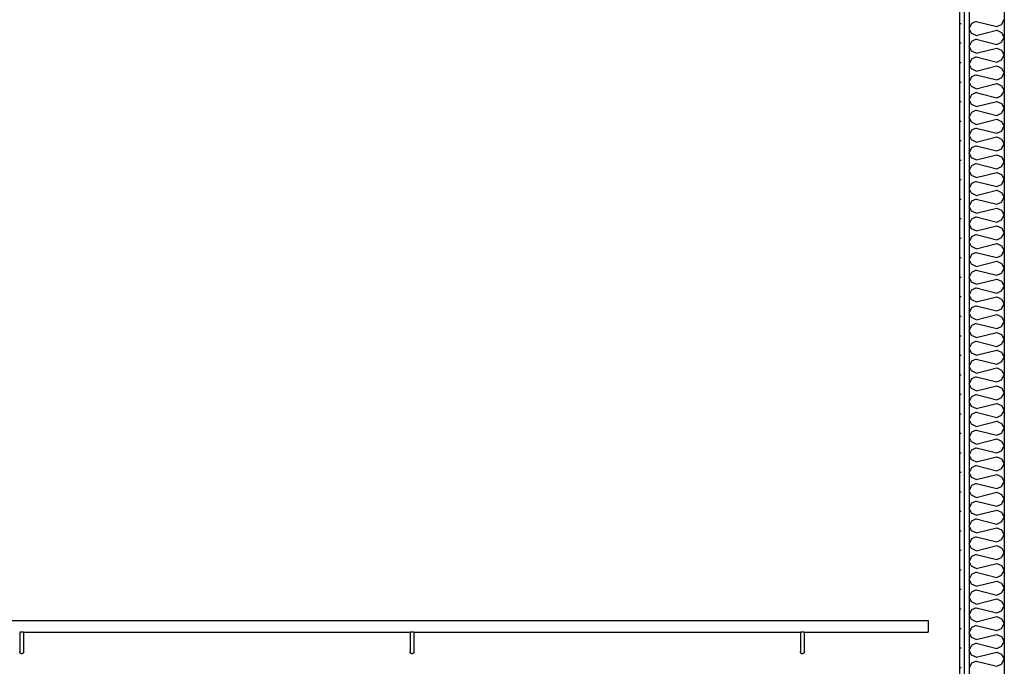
# Model space of a CAD drawing. Header units: millimetres. Extents: x -82116 to -57126, y -2070 to 13065.
# Tile 27 of 74: x -71346 to -68823, y 4603 to 6260. Entities that reach past the tile are written whole.
import ezdxf

# ---------------------------------------------------------------- set-up
doc = ezdxf.new("R2010")
doc.units = ezdxf.units.MM
doc.header["$LTSCALE"] = 0.5
doc.header["$MEASUREMENT"] = 0
doc.linetypes.add('PLINE', pattern=[0])
for name, color, linetype in [('242- Ikke-bærende innervegger', 7, 'Continuous'), ('242- Ikke-bærende innervegger (Skravur)', 7, 'Continuous'), ('287- Andre rekkverk_ håndlister og fendere(Nye konstruksjoner)', 7, 'Continuous'), ('832- Tekst bygning(Nye konstruksjoner)', 7, 'Continuous')]:
    doc.layers.add(name, color=color, linetype=linetype)
doc.dimstyles.new('GENERATED_STYLE__2', dxfattribs={"dimtxt": 0.18, "dimasz": 182.4, "dimexe": 0.18, "dimexo": 0.0625, "dimgap": 0, "dimtad": 0, "dimtih": 1, "dimtoh": 1, "dimdec": 4, "dimzin": 0, "dimdsep": 46, "dimcen": 0.09, "dimadec": 0, "dimazin": 0, "dimtfac": 1, "dimtdec": 4, "dimtmove": 0, "dimatfit": 3, "dimldrblk": 'ARROWHEAD_5', "dimfxl": 1, "dimtolj": 1, "dimtzin": 0, "dimarcsym": 0})
pattern_1 = [(270, (0, 0), (86.60254, 0), [0, -50]), (270, (43.3, -25), (86.60254, 0), [0, -50])]

# ---------------------------------------------------------------- blocks, each defined once
blk = doc.blocks.new('*X31')
at = {"layer": '242- Ikke-bærende innervegger (Skravur)', "linetype": 'PLINE'}
for p, q in [((-68830.1, 6247.6), (-68823.2, 6260)), ((-68907.3, 6249.7), (-68913.2, 6237.3)), ((-68907.3, 6224.8), (-68913.2, 6237.3)), ((-68895.1, 6255.2), (-68907.3, 6249.7)), ((-68895.1, 6255.2), (-68842.3, 6242)), ((-68895.1, 6219.3), (-68842.3, 6232.5)), ((-68842.3, 6242), (-68830.1, 6247.6)), ((-68842.3, 6232.5), (-68830.1, 6226.9)), ((-68895.1, 6219.3), (-68907.3, 6224.8)), ((-68895.1, 6209.7), (-68907.3, 6204.2)), ((-68895.1, 6209.7), (-68842.3, 6196.5)), ((-68830.1, 6226.9), (-68823.2, 6214.5)), ((-68830.1, 6202.1), (-68823.2, 6214.5)), ((-68907.3, 6204.2), (-68913.2, 6191.7)), ((-68907.3, 6179.3), (-68913.2, 6191.7)), ((-68895.1, 6173.7), (-68842.3, 6186.9)), ((-68842.3, 6196.5), (-68830.1, 6202.1)), ((-68842.3, 6186.9), (-68830.1, 6181.4)), ((-68830.1, 6181.4), (-68823.2, 6169)), ((-68907.3, 6158.6), (-68913.2, 6146.2)), ((-68895.1, 6173.7), (-68907.3, 6179.3)), ((-68895.1, 6164.2), (-68907.3, 6158.6)), ((-68895.1, 6164.2), (-68842.3, 6151)), ((-68842.3, 6151), (-68830.1, 6156.5)), ((-68830.1, 6156.5), (-68823.2, 6169)), ((-68907.3, 6133.8), (-68913.2, 6146.2)), ((-68895.1, 6128.2), (-68907.3, 6133.8)), ((-68895.1, 6128.2), (-68842.3, 6141.4)), ((-68842.3, 6141.4), (-68830.1, 6135.9)), ((-68830.1, 6135.9), (-68823.2, 6123.4)), ((-68907.3, 6113.1), (-68913.2, 6100.7)), ((-68895.1, 6118.7), (-68907.3, 6113.1)), ((-68895.1, 6118.7), (-68842.3, 6105.5)), ((-68842.3, 6105.5), (-68830.1, 6111)), ((-68830.1, 6111), (-68823.2, 6123.4)), ((-68907.3, 6088.2), (-68913.2, 6100.7)), ((-68895.1, 6082.7), (-68907.3, 6088.2)), ((-68895.1, 6082.7), (-68842.3, 6095.9)), ((-68842.3, 6095.9), (-68830.1, 6090.3)), ((-68830.1, 6090.3), (-68823.2, 6077.9)), ((-68895.1, 6073.1), (-68901.9, 6070)), ((-68895.1, 6073.1), (-68882.6, 6070)), ((-68827.6, 6070), (-68823.2, 6077.9))]:
    blk.add_line(p, q, dxfattribs=at)
blk = doc.blocks.new('*X36')
at = {"layer": '242- Ikke-bærende innervegger (Skravur)', "linetype": 'PLINE'}
for p, q in [((-68907.3, 6067.6), (-68913.2, 6055.1)), ((-68907.3, 6042.7), (-68913.2, 6055.1)), ((-68901.9, 6070), (-68907.3, 6067.6)), ((-68882.6, 6070), (-68842.3, 6059.9)), ((-68842.3, 6059.9), (-68830.1, 6065.5)), ((-68830.1, 6065.5), (-68827.6, 6070)), ((-68895.1, 6037.2), (-68907.3, 6042.7)), ((-68895.1, 6037.2), (-68842.3, 6050.4)), ((-68842.3, 6050.4), (-68830.1, 6044.8)), ((-68830.1, 6044.8), (-68823.2, 6032.4)), ((-68830.1, 6019.9), (-68823.2, 6032.4)), ((-68907.3, 6022), (-68913.2, 6009.6)), ((-68907.3, 5997.2), (-68913.2, 6009.6)), ((-68895.1, 6027.6), (-68907.3, 6022)), ((-68895.1, 6027.6), (-68842.3, 6014.4)), ((-68895.1, 5991.6), (-68842.3, 6004.8)), ((-68842.3, 6014.4), (-68830.1, 6019.9)), ((-68842.3, 6004.8), (-68830.1, 5999.3)), ((-68895.1, 5991.6), (-68907.3, 5997.2)), ((-68895.1, 5982.1), (-68907.3, 5976.5)), ((-68895.1, 5982.1), (-68842.3, 5968.9)), ((-68830.1, 5999.3), (-68823.2, 5986.9)), ((-68830.1, 5974.4), (-68823.2, 5986.9)), ((-68907.3, 5976.5), (-68913.2, 5964.1)), ((-68907.3, 5951.7), (-68913.2, 5964.1)), ((-68895.1, 5946.1), (-68842.3, 5959.3)), ((-68842.3, 5968.9), (-68830.1, 5974.4)), ((-68842.3, 5959.3), (-68830.1, 5953.8)), ((-68830.1, 5953.8), (-68823.2, 5941.3)), ((-68907.3, 5931), (-68913.2, 5918.6)), ((-68895.1, 5946.1), (-68907.3, 5951.7)), ((-68895.1, 5936.5), (-68907.3, 5931)), ((-68895.1, 5936.5), (-68842.3, 5923.3)), ((-68842.3, 5923.3), (-68830.1, 5928.9)), ((-68830.1, 5928.9), (-68823.2, 5941.3)), ((-68907.3, 5906.1), (-68913.2, 5918.6)), ((-68895.1, 5900.6), (-68907.3, 5906.1)), ((-68895.1, 5900.6), (-68842.3, 5913.8)), ((-68842.3, 5913.8), (-68830.1, 5908.2)), ((-68830.1, 5908.2), (-68823.2, 5895.8)), ((-68907.3, 5885.5), (-68913.2, 5873)), ((-68895.1, 5891), (-68907.3, 5885.5)), ((-68895.1, 5891), (-68842.3, 5877.8)), ((-68842.3, 5877.8), (-68830.1, 5883.4)), ((-68830.1, 5883.4), (-68823.2, 5895.8)), ((-68907.3, 5860.6), (-68913.2, 5873)), ((-68895.1, 5855.1), (-68907.3, 5860.6)), ((-68895.1, 5855.1), (-68842.3, 5868.3)), ((-68842.3, 5868.3), (-68830.1, 5862.7)), ((-68830.1, 5862.7), (-68823.2, 5850.3)), ((-68907.3, 5839.9), (-68913.2, 5827.5)), ((-68907.3, 5815.1), (-68913.2, 5827.5)), ((-68895.1, 5845.5), (-68907.3, 5839.9)), ((-68895.1, 5845.5), (-68842.3, 5832.3)), ((-68842.3, 5832.3), (-68830.1, 5837.8)), ((-68830.1, 5837.8), (-68823.2, 5850.3)), ((-68895.1, 5809.5), (-68907.3, 5815.1)), ((-68895.1, 5809.5), (-68842.3, 5822.7)), ((-68842.3, 5822.7), (-68830.1, 5817.2)), ((-68830.1, 5817.2), (-68823.2, 5804.7)), ((-68830.1, 5792.3), (-68823.2, 5804.7)), ((-68907.3, 5794.4), (-68913.2, 5782)), ((-68907.3, 5769.5), (-68913.2, 5782)), ((-68895.1, 5800), (-68907.3, 5794.4)), ((-68895.1, 5800), (-68842.3, 5786.8)), ((-68895.1, 5764), (-68842.3, 5777.2)), ((-68842.3, 5786.8), (-68830.1, 5792.3)), ((-68842.3, 5777.2), (-68830.1, 5771.6)), ((-68895.1, 5764), (-68907.3, 5769.5)), ((-68895.1, 5754.4), (-68907.3, 5748.9)), ((-68895.1, 5754.4), (-68842.3, 5741.2)), ((-68830.1, 5771.6), (-68823.2, 5759.2)), ((-68830.1, 5746.8), (-68823.2, 5759.2)), ((-68907.3, 5748.9), (-68913.2, 5736.5)), ((-68907.3, 5724), (-68913.2, 5736.5)), ((-68895.1, 5718.5), (-68842.3, 5731.7)), ((-68842.3, 5741.2), (-68830.1, 5746.8)), ((-68842.3, 5731.7), (-68830.1, 5726.1)), ((-68830.1, 5726.1), (-68823.2, 5713.7)), ((-68907.3, 5703.4), (-68913.2, 5690.9)), ((-68895.1, 5718.5), (-68907.3, 5724)), ((-68895.1, 5708.9), (-68907.3, 5703.4)), ((-68895.1, 5708.9), (-68842.3, 5695.7)), ((-68842.3, 5695.7), (-68830.1, 5701.3)), ((-68830.1, 5701.3), (-68823.2, 5713.7)), ((-68907.3, 5678.5), (-68913.2, 5690.9)), ((-68895.1, 5672.9), (-68907.3, 5678.5)), ((-68895.1, 5672.9), (-68842.3, 5686.1)), ((-68842.3, 5686.1), (-68830.1, 5680.6)), ((-68830.1, 5680.6), (-68823.2, 5668.2)), ((-68907.3, 5657.8), (-68913.2, 5645.4)), ((-68895.1, 5663.4), (-68907.3, 5657.8)), ((-68895.1, 5663.4), (-68842.3, 5650.2)), ((-68842.3, 5650.2), (-68830.1, 5655.7)), ((-68830.1, 5655.7), (-68823.2, 5668.2)), ((-68907.3, 5633), (-68913.2, 5645.4)), ((-68895.1, 5627.4), (-68907.3, 5633)), ((-68895.1, 5627.4), (-68842.3, 5640.6)), ((-68842.3, 5640.6), (-68830.1, 5635.1)), ((-68830.1, 5635.1), (-68823.2, 5622.6)), ((-68907.3, 5612.3), (-68913.2, 5599.9)), ((-68895.1, 5617.8), (-68907.3, 5612.3)), ((-68895.1, 5617.8), (-68842.3, 5604.7)), ((-68842.3, 5604.7), (-68830.1, 5610.2)), ((-68830.1, 5610.2), (-68823.2, 5622.6)), ((-68907.3, 5587.4), (-68913.2, 5599.9)), ((-68895.1, 5581.9), (-68907.3, 5587.4)), ((-68895.1, 5581.9), (-68842.3, 5595.1)), ((-68842.3, 5595.1), (-68830.1, 5589.5)), ((-68830.1, 5589.5), (-68823.2, 5577.1)), ((-68830.1, 5564.7), (-68823.2, 5577.1)), ((-68907.3, 5566.8), (-68913.2, 5554.3)), ((-68907.3, 5541.9), (-68913.2, 5554.3)), ((-68895.1, 5572.3), (-68907.3, 5566.8)), ((-68895.1, 5572.3), (-68842.3, 5559.1)), ((-68895.1, 5536.4), (-68842.3, 5549.6)), ((-68842.3, 5559.1), (-68830.1, 5564.7)), ((-68842.3, 5549.6), (-68830.1, 5544)), ((-68895.1, 5536.4), (-68907.3, 5541.9)), ((-68895.1, 5526.8), (-68907.3, 5521.2)), ((-68895.1, 5526.8), (-68842.3, 5513.6)), ((-68830.1, 5544), (-68823.2, 5531.6)), ((-68830.1, 5519.1), (-68823.2, 5531.6)), ((-68907.3, 5521.2), (-68913.2, 5508.8)), ((-68907.3, 5496.4), (-68913.2, 5508.8)), ((-68895.1, 5490.8), (-68842.3, 5504)), ((-68842.3, 5513.6), (-68830.1, 5519.1)), ((-68842.3, 5504), (-68830.1, 5498.5)), ((-68907.3, 5475.7), (-68913.2, 5463.3)), ((-68895.1, 5490.8), (-68907.3, 5496.4)), ((-68895.1, 5481.3), (-68907.3, 5475.7)), ((-68895.1, 5481.3), (-68842.3, 5468.1)), ((-68830.1, 5498.5), (-68823.2, 5486)), ((-68830.1, 5473.6), (-68823.2, 5486)), ((-68907.3, 5450.9), (-68913.2, 5463.3)), ((-68895.1, 5445.3), (-68907.3, 5450.9)), ((-68895.1, 5445.3), (-68842.3, 5458.5)), ((-68842.3, 5468.1), (-68830.1, 5473.6)), ((-68842.3, 5458.5), (-68830.1, 5453)), ((-68830.1, 5453), (-68823.2, 5440.5)), ((-68907.3, 5430.2), (-68913.2, 5417.8)), ((-68895.1, 5435.7), (-68907.3, 5430.2)), ((-68895.1, 5435.7), (-68842.3, 5422.5)), ((-68842.3, 5422.5), (-68830.1, 5428.1)), ((-68830.1, 5428.1), (-68823.2, 5440.5)), ((-68907.3, 5405.3), (-68913.2, 5417.8)), ((-68895.1, 5399.8), (-68907.3, 5405.3)), ((-68895.1, 5399.8), (-68842.3, 5413)), ((-68842.3, 5413), (-68830.1, 5407.4)), ((-68830.1, 5407.4), (-68823.2, 5395)), ((-68907.3, 5384.7), (-68913.2, 5372.2)), ((-68895.1, 5390.2), (-68907.3, 5384.7)), ((-68895.1, 5390.2), (-68842.3, 5377)), ((-68842.3, 5377), (-68830.1, 5382.6)), ((-68830.1, 5382.6), (-68823.2, 5395)), ((-68907.3, 5359.8), (-68913.2, 5372.2)), ((-68895.1, 5354.3), (-68907.3, 5359.8)), ((-68895.1, 5354.3), (-68842.3, 5367.4)), ((-68842.3, 5367.4), (-68830.1, 5361.9)), ((-68830.1, 5361.9), (-68823.2, 5349.5)), ((-68830.1, 5337), (-68823.2, 5349.5)), ((-68907.3, 5339.1), (-68913.2, 5326.7)), ((-68907.3, 5314.3), (-68913.2, 5326.7)), ((-68895.1, 5344.7), (-68907.3, 5339.1)), ((-68895.1, 5344.7), (-68842.3, 5331.5)), ((-68842.3, 5331.5), (-68830.1, 5337)), ((-68895.1, 5308.7), (-68907.3, 5314.3)), ((-68895.1, 5299.2), (-68907.3, 5293.6)), ((-68895.1, 5308.7), (-68842.3, 5321.9)), ((-68895.1, 5299.2), (-68842.3, 5286)), ((-68842.3, 5321.9), (-68830.1, 5316.4)), ((-68830.1, 5316.4), (-68823.2, 5303.9)), ((-68830.1, 5291.5), (-68823.2, 5303.9)), ((-68907.3, 5293.6), (-68913.2, 5281.2)), ((-68907.3, 5268.7), (-68913.2, 5281.2)), ((-68895.1, 5263.2), (-68842.3, 5276.4)), ((-68842.3, 5286), (-68830.1, 5291.5)), ((-68842.3, 5276.4), (-68830.1, 5270.8)), ((-68907.3, 5248.1), (-68913.2, 5235.6)), ((-68895.1, 5263.2), (-68907.3, 5268.7)), ((-68895.1, 5253.6), (-68907.3, 5248.1)), ((-68895.1, 5253.6), (-68842.3, 5240.4)), ((-68830.1, 5270.8), (-68823.2, 5258.4)), ((-68830.1, 5246), (-68823.2, 5258.4)), ((-68907.3, 5223.2), (-68913.2, 5235.6)), ((-68895.1, 5217.7), (-68907.3, 5223.2)), ((-68895.1, 5217.7), (-68842.3, 5230.9)), ((-68842.3, 5240.4), (-68830.1, 5246)), ((-68842.3, 5230.9), (-68830.1, 5225.3)), ((-68830.1, 5225.3), (-68823.2, 5212.9)), ((-68907.3, 5202.6), (-68913.2, 5190.1)), ((-68895.1, 5208.1), (-68907.3, 5202.6)), ((-68895.1, 5208.1), (-68842.3, 5194.9)), ((-68842.3, 5194.9), (-68830.1, 5200.5)), ((-68830.1, 5200.5), (-68823.2, 5212.9)), ((-68907.3, 5177.7), (-68913.2, 5190.1)), ((-68895.1, 5172.1), (-68907.3, 5177.7)), ((-68895.1, 5172.1), (-68842.3, 5185.3)), ((-68842.3, 5185.3), (-68830.1, 5179.8)), ((-68830.1, 5179.8), (-68823.2, 5167.4)), ((-68907.3, 5157), (-68913.2, 5144.6)), ((-68895.1, 5162.6), (-68907.3, 5157)), ((-68895.1, 5162.6), (-68842.3, 5149.4)), ((-68842.3, 5149.4), (-68830.1, 5154.9)), ((-68830.1, 5154.9), (-68823.2, 5167.4)), ((-68907.3, 5132.2), (-68913.2, 5144.6)), ((-68895.1, 5126.6), (-68907.3, 5132.2)), ((-68895.1, 5126.6), (-68842.3, 5139.8)), ((-68842.3, 5139.8), (-68830.1, 5134.3)), ((-68830.1, 5134.3), (-68823.2, 5121.8)), ((-68830.1, 5109.4), (-68823.2, 5121.8)), ((-68907.3, 5111.5), (-68913.2, 5099.1)), ((-68907.3, 5086.6), (-68913.2, 5099.1)), ((-68895.1, 5117), (-68907.3, 5111.5)), ((-68895.1, 5117), (-68842.3, 5103.8)), ((-68842.3, 5103.8), (-68830.1, 5109.4)), ((-68895.1, 5081.1), (-68907.3, 5086.6)), ((-68895.1, 5071.5), (-68907.3, 5066)), ((-68895.1, 5081.1), (-68842.3, 5094.3)), ((-68895.1, 5071.5), (-68842.3, 5058.3)), ((-68842.3, 5094.3), (-68830.1, 5088.7)), ((-68830.1, 5088.7), (-68823.2, 5076.3)), ((-68830.1, 5063.9), (-68823.2, 5076.3)), ((-68907.3, 5066), (-68913.2, 5053.5)), ((-68907.3, 5041.1), (-68913.2, 5053.5)), ((-68895.1, 5035.6), (-68842.3, 5048.8)), ((-68842.3, 5058.3), (-68830.1, 5063.9)), ((-68842.3, 5048.8), (-68830.1, 5043.2)), ((-68907.3, 5020.4), (-68913.2, 5008)), ((-68895.1, 5035.6), (-68907.3, 5041.1)), ((-68895.1, 5026), (-68907.3, 5020.4)), ((-68895.1, 5026), (-68842.3, 5012.8)), ((-68830.1, 5043.2), (-68823.2, 5030.8)), ((-68830.1, 5018.3), (-68823.2, 5030.8)), ((-68907.3, 4995.6), (-68913.2, 5008)), ((-68895.1, 4990), (-68907.3, 4995.6)), ((-68895.1, 4990), (-68842.3, 5003.2)), ((-68842.3, 5012.8), (-68830.1, 5018.3)), ((-68842.3, 5003.2), (-68830.1, 4997.7)), ((-68830.1, 4997.7), (-68823.2, 4985.2)), ((-68907.3, 4974.9), (-68913.2, 4962.5)), ((-68895.1, 4980.5), (-68907.3, 4974.9)), ((-68895.1, 4980.5), (-68842.3, 4967.3)), ((-68842.3, 4967.3), (-68830.1, 4972.8)), ((-68830.1, 4972.8), (-68823.2, 4985.2)), ((-68907.3, 4950.1), (-68913.2, 4962.5)), ((-68895.1, 4944.5), (-68907.3, 4950.1)), ((-68895.1, 4944.5), (-68842.3, 4957.7)), ((-68842.3, 4957.7), (-68830.1, 4952.2)), ((-68830.1, 4952.2), (-68823.2, 4939.7)), ((-68907.3, 4929.4), (-68913.2, 4917)), ((-68895.1, 4934.9), (-68907.3, 4929.4)), ((-68895.1, 4934.9), (-68842.3, 4921.7)), ((-68842.3, 4921.7), (-68830.1, 4927.3)), ((-68830.1, 4927.3), (-68823.2, 4939.7)), ((-68907.3, 4904.5), (-68913.2, 4917)), ((-68895.1, 4899), (-68907.3, 4904.5)), ((-68895.1, 4899), (-68842.3, 4912.2)), ((-68842.3, 4912.2), (-68830.1, 4906.6)), ((-68830.1, 4906.6), (-68823.2, 4894.2)), ((-68830.1, 4881.8), (-68823.2, 4894.2)), ((-68907.3, 4883.9), (-68913.2, 4871.4)), ((-68907.3, 4859), (-68913.2, 4871.4)), ((-68895.1, 4889.4), (-68907.3, 4883.9)), ((-68895.1, 4889.4), (-68842.3, 4876.2)), ((-68842.3, 4876.2), (-68830.1, 4881.8)), ((-68895.1, 4853.4), (-68907.3, 4859)), ((-68895.1, 4843.9), (-68907.3, 4838.3)), ((-68895.1, 4853.4), (-68842.3, 4866.6)), ((-68895.1, 4843.9), (-68842.3, 4830.7)), ((-68842.3, 4866.6), (-68830.1, 4861.1)), ((-68830.1, 4861.1), (-68823.2, 4848.7)), ((-68830.1, 4836.2), (-68823.2, 4848.7)), ((-68907.3, 4838.3), (-68913.2, 4825.9)), ((-68907.3, 4813.5), (-68913.2, 4825.9)), ((-68895.1, 4807.9), (-68842.3, 4821.1)), ((-68842.3, 4830.7), (-68830.1, 4836.2)), ((-68842.3, 4821.1), (-68830.1, 4815.6)), ((-68907.3, 4792.8), (-68913.2, 4780.4)), ((-68895.1, 4807.9), (-68907.3, 4813.5)), ((-68895.1, 4798.4), (-68907.3, 4792.8)), ((-68895.1, 4798.4), (-68842.3, 4785.2)), ((-68830.1, 4815.6), (-68823.2, 4803.1)), ((-68830.1, 4790.7), (-68823.2, 4803.1)), ((-68907.3, 4767.9), (-68913.2, 4780.4)), ((-68895.1, 4762.4), (-68907.3, 4767.9)), ((-68895.1, 4762.4), (-68842.3, 4775.6)), ((-68842.3, 4785.2), (-68830.1, 4790.7)), ((-68842.3, 4775.6), (-68830.1, 4770)), ((-68830.1, 4770), (-68823.2, 4757.6)), ((-68907.3, 4747.3), (-68913.2, 4734.8)), ((-68895.1, 4752.8), (-68907.3, 4747.3)), ((-68895.1, 4752.8), (-68842.3, 4739.6)), ((-68842.3, 4739.6), (-68830.1, 4745.2)), ((-68830.1, 4745.2), (-68823.2, 4757.6)), ((-68907.3, 4722.4), (-68913.2, 4734.8)), ((-68895.1, 4716.9), (-68907.3, 4722.4)), ((-68895.1, 4716.9), (-68842.3, 4730.1)), ((-68842.3, 4730.1), (-68830.1, 4724.5)), ((-68830.1, 4724.5), (-68823.2, 4712.1)), ((-68907.3, 4701.8), (-68913.2, 4689.3)), ((-68895.1, 4707.3), (-68907.3, 4701.8)), ((-68895.1, 4707.3), (-68842.3, 4694.1)), ((-68842.3, 4694.1), (-68830.1, 4699.7)), ((-68830.1, 4699.7), (-68823.2, 4712.1)), ((-68907.3, 4676.9), (-68913.2, 4689.3)), ((-68895.1, 4671.3), (-68907.3, 4676.9)), ((-68895.1, 4671.3), (-68842.3, 4684.5)), ((-68842.3, 4684.5), (-68830.1, 4679)), ((-68830.1, 4679), (-68823.2, 4666.6)), ((-68907.3, 4656.2), (-68913.2, 4643.8)), ((-68907.3, 4631.4), (-68913.2, 4643.8)), ((-68895.1, 4661.8), (-68907.3, 4656.2)), ((-68895.1, 4661.8), (-68842.3, 4648.6)), ((-68842.3, 4648.6), (-68830.1, 4654.1)), ((-68830.1, 4654.1), (-68823.2, 4666.6)), ((-68895.1, 4625.8), (-68907.3, 4631.4)), ((-68895.1, 4616.2), (-68907.3, 4610.7)), ((-68895.1, 4625.8), (-68842.3, 4639)), ((-68895.1, 4616.2), (-68842.3, 4603)), ((-68842.3, 4639), (-68830.1, 4633.5)), ((-68830.1, 4633.5), (-68823.2, 4621)), ((-68830.1, 4608.6), (-68823.2, 4621)), ((-68907.3, 4610.7), (-68913.2, 4598.3)), ((-68842.3, 4603), (-68830.1, 4608.6))]:
    blk.add_line(p, q, dxfattribs=at)
blk = doc.blocks.new('ARROWHEAD_5')
at = {"linetype": 'Continuous'}
blk.add_hatch(color=256, dxfattribs=at).paths.add_polyline_path([(-1, 0.2679), (0, 0), (-1, -0.2679)])
blk.add_line((0, 0), (-1, 0), dxfattribs=at)

msp = doc.modelspace()

# ---------------------------------------------------------------- hatches: boundary and pattern name
at = {"layer": '242- Ikke-bærende innervegger (Skravur)', "linetype": 'Continuous'}
h = msp.add_hatch(dxfattribs=at)
h.set_pattern_fill('Gips', color=256, style=0, pattern_type=2)
h.set_pattern_definition(pattern_1)
h.paths.add_polyline_path([(-68938.2, 8442.3), (-68938.2, 6070), (-68925.7, 6070), (-68925.7, 8443.9)])
h = msp.add_hatch(dxfattribs=at)
h.set_pattern_fill('Gips', color=256, style=0, pattern_type=2)
h.set_pattern_definition(pattern_1)
h.paths.add_polyline_path([(-68925.7, 8443.9), (-68925.7, 6070), (-68913.2, 6070), (-68913.2, 8445.6)])
h = msp.add_hatch(dxfattribs=at)
h.set_pattern_fill('Gips', color=256, style=0, pattern_type=2)
h.set_pattern_definition(pattern_1)
h.paths.add_polyline_path([(-68938.2, 3650), (-68925.7, 3650), (-68925.7, 6070), (-68938.2, 6070)])
h = msp.add_hatch(dxfattribs=at)
h.set_pattern_fill('Gips', color=256, style=0, pattern_type=2)
h.set_pattern_definition(pattern_1)
h.paths.add_polyline_path([(-68913.2, 6070), (-68925.7, 6070), (-68925.7, 3650), (-68913.2, 3650)])

# ---------------------------------------------------------------- linework, layer by layer
at = {"layer": '242- Ikke-bærende innervegger', "linetype": 'PLINE'}
for p, q in [((-68823.2, 8457.4), (-68823.2, 6070)), ((-68925.7, 8443.9), (-68925.7, 6070)), ((-68913.2, 8445.6), (-68913.2, 6070)), ((-68938.2, 8278.4), (-68938.2, 6070)), ((-68938.2, 6070), (-68938.2, 3820)), ((-68925.7, 6070), (-68925.7, 3650)), ((-68913.2, 6070), (-68913.2, 3650)), ((-68823.2, 6070), (-68823.2, 3650))]:
    msp.add_line(p, q, dxfattribs=at)
at = {"layer": '287- Andre rekkverk_ håndlister og fendere(Nye konstruksjoner)', "linetype": 'PLINE'}
for p, q in [((-77605.7, 4720), (-69018.2, 4720)), ((-69018.2, 4720), (-69018.2, 4719.8)), ((-69018.2, 4719.8), (-69018.2, 4719.1)), ((-69018.2, 4719.1), (-69018.2, 4718)), ((-69018.2, 4718), (-69018.2, 4716.5)), ((-69018.2, 4716.5), (-69018.2, 4714.6)), ((-69018.2, 4714.6), (-69018.2, 4712.5)), ((-69018.2, 4712.5), (-69018.2, 4710.1)), ((-69018.2, 4710.1), (-69018.2, 4707.6)), ((-69018.2, 4707.6), (-69018.2, 4705)), ((-69018.2, 4705), (-69018.2, 4702.4)), ((-69018.2, 4702.4), (-69018.2, 4699.9)), ((-69018.2, 4699.9), (-69018.2, 4697.5)), ((-69018.2, 4697.5), (-69018.2, 4695.4)), ((-69018.2, 4695.4), (-69018.2, 4693.5)), ((-69018.2, 4693.5), (-69018.2, 4692)), ((-69018.2, 4692), (-69018.2, 4690.9)), ((-71345.6, 4690), (-71345.7, 4690)), ((-71345.7, 4690), (-71345.7, 4670)), ((-71345.7, 4670), (-71345.7, 4664.8)), ((-71345.4, 4690), (-71345.6, 4690)), ((-71345, 4690), (-71345.4, 4690)), ((-71344.5, 4690), (-71345, 4690)), ((-71343.9, 4690), (-71344.5, 4690)), ((-71343.2, 4690), (-71343.9, 4690)), ((-71342.4, 4690), (-71343.2, 4690)), ((-71341.5, 4690), (-71342.4, 4690)), ((-71340.7, 4690), (-71341.5, 4690)), ((-71339.8, 4690), (-71340.7, 4690)), ((-71338.9, 4690), (-71339.8, 4690)), ((-71338.2, 4690), (-71338.9, 4690)), ((-71337.4, 4690), (-71338.2, 4690)), ((-71336.8, 4690), (-71337.4, 4690)), ((-71336.3, 4690), (-71336.8, 4690)), ((-71336, 4690), (-71336.3, 4690)), ((-71335.7, 4690), (-71336, 4690)), ((-71335.7, 4690), (-71335.7, 4690)), ((-71335.7, 4690), (-71335.7, 4670)), ((-71335.7, 4690), (-70345.7, 4690)), ((-71335.7, 4670), (-71335.7, 4664.8)), ((-70345.6, 4690), (-70345.7, 4690)), ((-70345.7, 4690), (-70345.7, 4670)), ((-70345.7, 4670), (-70345.7, 4664.8)), ((-70345.4, 4690), (-70345.6, 4690)), ((-70345, 4690), (-70345.4, 4690)), ((-70344.5, 4690), (-70345, 4690)), ((-70343.9, 4690), (-70344.5, 4690)), ((-70343.2, 4690), (-70343.9, 4690)), ((-70342.4, 4690), (-70343.2, 4690)), ((-70341.5, 4690), (-70342.4, 4690)), ((-70340.7, 4690), (-70341.5, 4690)), ((-70339.8, 4690), (-70340.7, 4690)), ((-70338.9, 4690), (-70339.8, 4690)), ((-70338.2, 4690), (-70338.9, 4690)), ((-70337.4, 4690), (-70338.2, 4690)), ((-70336.8, 4690), (-70337.4, 4690)), ((-70336.3, 4690), (-70336.8, 4690)), ((-70336, 4690), (-70336.3, 4690)), ((-70335.7, 4690), (-70336, 4690)), ((-70335.7, 4690), (-70335.7, 4690)), ((-70335.7, 4690), (-70335.7, 4670)), ((-70335.7, 4690), (-69345.7, 4690)), ((-70335.7, 4670), (-70335.7, 4664.8)), ((-69345.6, 4690), (-69345.7, 4690)), ((-69345.7, 4690), (-69345.7, 4670)), ((-69345.7, 4670), (-69345.7, 4664.8)), ((-69345.4, 4690), (-69345.6, 4690)), ((-69345, 4690), (-69345.4, 4690)), ((-69344.5, 4690), (-69345, 4690)), ((-69343.9, 4690), (-69344.5, 4690)), ((-69343.2, 4690), (-69343.9, 4690)), ((-69342.4, 4690), (-69343.2, 4690)), ((-69341.5, 4690), (-69342.4, 4690)), ((-69340.7, 4690), (-69341.5, 4690)), ((-69339.8, 4690), (-69340.7, 4690)), ((-69338.9, 4690), (-69339.8, 4690)), ((-69338.2, 4690), (-69338.9, 4690)), ((-69337.4, 4690), (-69338.2, 4690)), ((-69336.8, 4690), (-69337.4, 4690)), ((-69336.3, 4690), (-69336.8, 4690)), ((-69336, 4690), (-69336.3, 4690)), ((-69335.7, 4690), (-69336, 4690)), ((-69335.7, 4690), (-69335.7, 4690)), ((-69335.7, 4690), (-69335.7, 4670)), ((-69335.7, 4690), (-69018.2, 4690)), ((-69335.7, 4670), (-69335.7, 4664.8)), ((-69018.2, 4690.9), (-69018.2, 4690.2)), ((-69018.2, 4690.2), (-69018.2, 4690)), ((-71345.7, 4664.8), (-71345.7, 4659.7)), ((-71345.7, 4659.7), (-71345.7, 4655)), ((-71345.7, 4655), (-71345.7, 4650.7)), ((-71345.7, 4650.7), (-71345.7, 4647)), ((-71345.7, 4647), (-71345.7, 4644)), ((-71345.7, 4644), (-71345.7, 4641.8)), ((-71345.7, 4641.8), (-71345.7, 4640.5)), ((-71335.7, 4664.8), (-71335.7, 4659.7)), ((-71335.7, 4659.7), (-71335.7, 4655)), ((-71335.7, 4655), (-71335.7, 4650.7)), ((-71335.7, 4650.7), (-71335.7, 4647)), ((-71335.7, 4647), (-71335.7, 4644)), ((-71335.7, 4644), (-71335.7, 4641.8)), ((-71335.7, 4641.8), (-71335.7, 4640.5)), ((-70345.7, 4664.8), (-70345.7, 4659.7)), ((-70345.7, 4659.7), (-70345.7, 4655)), ((-70345.7, 4655), (-70345.7, 4650.7)), ((-70345.7, 4650.7), (-70345.7, 4647)), ((-70345.7, 4647), (-70345.7, 4644)), ((-70345.7, 4644), (-70345.7, 4641.8)), ((-70345.7, 4641.8), (-70345.7, 4640.5)), ((-70335.7, 4664.8), (-70335.7, 4659.7)), ((-70335.7, 4659.7), (-70335.7, 4655)), ((-70335.7, 4655), (-70335.7, 4650.7)), ((-70335.7, 4650.7), (-70335.7, 4647)), ((-70335.7, 4647), (-70335.7, 4644)), ((-70335.7, 4644), (-70335.7, 4641.8)), ((-70335.7, 4641.8), (-70335.7, 4640.5)), ((-69345.7, 4664.8), (-69345.7, 4659.7)), ((-69345.7, 4659.7), (-69345.7, 4655)), ((-69345.7, 4655), (-69345.7, 4650.7)), ((-69345.7, 4650.7), (-69345.7, 4647)), ((-69345.7, 4647), (-69345.7, 4644)), ((-69345.7, 4644), (-69345.7, 4641.8)), ((-69345.7, 4641.8), (-69345.7, 4640.5)), ((-69335.7, 4664.8), (-69335.7, 4659.7)), ((-69335.7, 4659.7), (-69335.7, 4655)), ((-69335.7, 4655), (-69335.7, 4650.7)), ((-69335.7, 4650.7), (-69335.7, 4647)), ((-69335.7, 4647), (-69335.7, 4644)), ((-69335.7, 4644), (-69335.7, 4641.8)), ((-69335.7, 4641.8), (-69335.7, 4640.5)), ((-71345.7, 4640.5), (-71345.7, 4640)), ((-71345.6, 4639.1), (-71345.7, 4640)), ((-71345.4, 4638.3), (-71345.6, 4639.1)), ((-71345, 4637.5), (-71345.4, 4638.3)), ((-71344.5, 4636.8), (-71345, 4637.5)), ((-71343.9, 4636.2), (-71344.5, 4636.8)), ((-71343.2, 4635.7), (-71343.9, 4636.2)), ((-71342.4, 4635.3), (-71343.2, 4635.7)), ((-71341.5, 4635.1), (-71342.4, 4635.3)), ((-71340.7, 4635), (-71341.5, 4635.1)), ((-71339.8, 4635.1), (-71340.7, 4635)), ((-71338.9, 4635.3), (-71339.8, 4635.1)), ((-71338.2, 4635.7), (-71338.9, 4635.3)), ((-71337.4, 4636.2), (-71338.2, 4635.7)), ((-71336.8, 4636.8), (-71337.4, 4636.2)), ((-71336.3, 4637.5), (-71336.8, 4636.8)), ((-71336, 4638.3), (-71336.3, 4637.5)), ((-71335.7, 4639.1), (-71336, 4638.3)), ((-71335.7, 4640.5), (-71335.7, 4640)), ((-71335.7, 4640), (-71335.7, 4639.1)), ((-70345.7, 4640.5), (-70345.7, 4640)), ((-70345.6, 4639.1), (-70345.7, 4640)), ((-70345.4, 4638.3), (-70345.6, 4639.1)), ((-70345, 4637.5), (-70345.4, 4638.3)), ((-70344.5, 4636.8), (-70345, 4637.5)), ((-70343.9, 4636.2), (-70344.5, 4636.8)), ((-70343.2, 4635.7), (-70343.9, 4636.2)), ((-70342.4, 4635.3), (-70343.2, 4635.7)), ((-70341.5, 4635.1), (-70342.4, 4635.3)), ((-70340.7, 4635), (-70341.5, 4635.1)), ((-70339.8, 4635.1), (-70340.7, 4635)), ((-70338.9, 4635.3), (-70339.8, 4635.1)), ((-70338.2, 4635.7), (-70338.9, 4635.3)), ((-70337.4, 4636.2), (-70338.2, 4635.7)), ((-70336.8, 4636.8), (-70337.4, 4636.2)), ((-70336.3, 4637.5), (-70336.8, 4636.8)), ((-70336, 4638.3), (-70336.3, 4637.5)), ((-70335.7, 4639.1), (-70336, 4638.3)), ((-70335.7, 4640.5), (-70335.7, 4640)), ((-70335.7, 4640), (-70335.7, 4639.1)), ((-69345.7, 4640.5), (-69345.7, 4640)), ((-69345.6, 4639.1), (-69345.7, 4640)), ((-69345.4, 4638.3), (-69345.6, 4639.1)), ((-69345, 4637.5), (-69345.4, 4638.3)), ((-69344.5, 4636.8), (-69345, 4637.5)), ((-69343.9, 4636.2), (-69344.5, 4636.8)), ((-69343.2, 4635.7), (-69343.9, 4636.2)), ((-69342.4, 4635.3), (-69343.2, 4635.7)), ((-69341.5, 4635.1), (-69342.4, 4635.3)), ((-69340.7, 4635), (-69341.5, 4635.1)), ((-69339.8, 4635.1), (-69340.7, 4635)), ((-69338.9, 4635.3), (-69339.8, 4635.1)), ((-69338.2, 4635.7), (-69338.9, 4635.3)), ((-69337.4, 4636.2), (-69338.2, 4635.7)), ((-69336.8, 4636.8), (-69337.4, 4636.2)), ((-69336.3, 4637.5), (-69336.8, 4636.8)), ((-69336, 4638.3), (-69336.3, 4637.5)), ((-69335.7, 4639.1), (-69336, 4638.3)), ((-69335.7, 4640.5), (-69335.7, 4640)), ((-69335.7, 4640), (-69335.7, 4639.1))]:
    msp.add_line(p, q, dxfattribs=at)

# ---------------------------------------------------------------- block references
at = {"layer": '242- Ikke-bærende innervegger'}
for name in ['*X31', '*X36']:
    msp.add_blockref(name, (0, 0), dxfattribs=at)

# ---------------------------------------------------------------- leaders
at = {"layer": '832- Tekst bygning(Nye konstruksjoner)', "linetype": 'PLINE', "annotation_type": 0, "has_hookline": 1, "hookline_direction": 1, "text_width": 1686.7}
msp.add_leader([(-65073.2, 4709), (-67281.4, 4754.5)], dimstyle='GENERATED_STYLE__2', dxfattribs=at)

doc.saveas('drawing.dxf')
